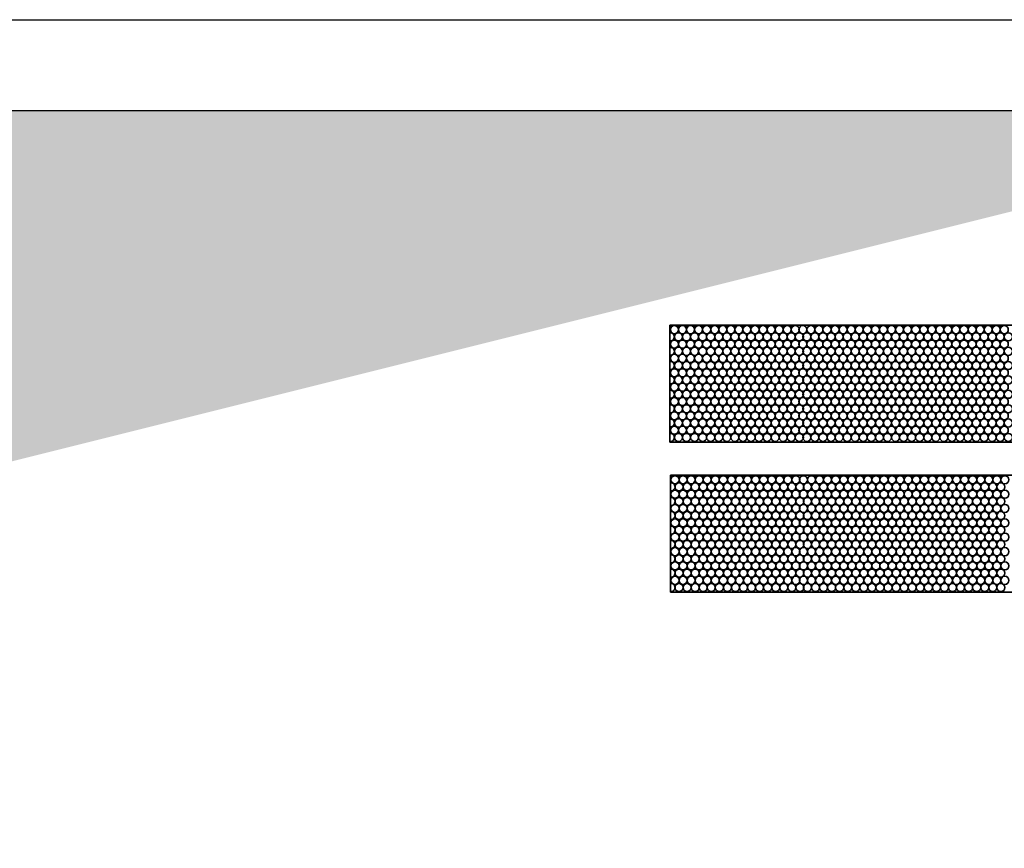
# Model space of a CAD drawing. Header units: millimetres. Extents: x -56303 to -45239, y -20463 to -4540.
# Tile 34 of 256: x -49213 to -49164, y -18484 to -18442. Entities that reach past the tile are written whole.
import ezdxf

# ---------------------------------------------------------------- set-up
doc = ezdxf.new("R2010")
doc.units = ezdxf.units.MM
doc.layers.add('_HVAC_urzadzenia', color=220, linetype='Continuous', lineweight=35)
doc.layers.add('FLUID-N2', color=7, linetype='Continuous')

# ---------------------------------------------------------------- blocks, each defined once
blk = doc.blocks.new('*U145')
at = {"color": 7, "linetype": 'Continuous'}
blk.add_line((-495, 545), (595, 545), dxfattribs=at)
at = {"color": 0, "linetype": 'ByBlock', "lineweight": -2}
blk.add_line((-450, 500), (550, 500), dxfattribs=at)
at = {"color": 0, "linetype": 'ByBlock'}
blk.add_solid([(-450, 500), (550, 500), (-450, -500), (-250, 300)], dxfattribs=at)
blk = doc.blocks.new('A$C29042132')
for points in [[(6, 18.892), (6, 13.092), (43, 13.092), (43, 18.892)], [(6.029, 11.442), (6.029, 5.642), (43.029, 5.642), (43.029, 11.442)]]:
    blk.add_lwpolyline(points, close=True)
for centre in [(26.604, 18.666), (27.004, 18.666), (27.404, 18.666), (27.804, 18.666), (28.204, 18.666), (28.604, 18.666), (29.004, 18.666), (29.404, 18.666), (29.804, 18.666), (30.204, 18.666), (30.604, 18.666), (31.004, 18.666), (31.404, 18.666), (31.804, 18.666), (32.204, 18.666), (32.604, 18.666), (33.004, 18.666), (33.404, 18.666), (33.804, 18.666), (34.204, 18.666), (34.604, 18.666), (35.004, 18.666), (35.404, 18.666), (35.804, 18.666), (36.204, 18.666), (36.579, 18.666), (36.979, 18.666), (37.379, 18.666), (37.779, 18.666), (38.179, 18.666), (38.579, 18.666), (38.979, 18.666), (39.379, 18.666), (39.779, 18.666), (40.179, 18.666), (40.579, 18.666), (40.979, 18.666), (41.379, 18.666), (41.779, 18.666), (42.179, 18.666), (42.579, 18.666), (26.404, 18.309), (26.604, 17.947), (26.804, 18.309), (27.004, 17.947), (27.204, 18.309), (27.404, 17.947), (27.604, 18.309), (27.804, 17.947), (28.004, 18.309), (28.204, 17.947), (28.404, 18.309), (28.604, 17.947), (28.804, 18.309), (29.004, 17.947), (29.204, 18.309), (29.404, 17.947), (29.604, 18.309), (29.804, 17.947), (30.004, 18.309), (30.204, 17.947), (30.404, 18.309), (30.604, 17.947), (30.804, 18.309), (31.004, 17.947), (31.204, 18.309), (31.404, 17.947), (31.604, 18.309), (31.804, 17.947), (32.004, 18.309), (32.204, 17.947), (32.404, 18.309), (32.604, 17.947), (32.804, 18.309), (33.004, 17.947), (33.204, 18.309), (33.404, 17.947), (33.604, 18.309), (33.804, 17.947), (34.004, 18.309), (34.204, 17.947), (34.404, 18.309), (34.604, 17.947), (34.804, 18.309), (35.004, 17.947), (35.204, 18.309), (35.404, 17.947), (35.604, 18.309), (35.804, 17.947), (36.004, 18.309), (36.204, 17.947), (36.404, 18.309), (36.579, 17.947), (36.779, 18.309), (36.979, 17.947), (37.179, 18.309), (37.379, 17.947), (37.579, 18.309), (37.779, 17.947), (37.979, 18.309), (38.179, 17.947), (38.379, 18.309), (38.579, 17.947), (38.779, 18.309), (38.979, 17.947), (39.179, 18.309), (39.379, 17.947), (39.579, 18.309), (39.779, 17.947), (39.979, 18.309), (40.179, 17.947), (40.379, 18.309), (40.579, 17.947), (40.779, 18.309), (40.979, 17.947), (41.179, 18.309), (41.379, 17.947), (41.579, 18.309), (41.779, 17.947), (41.979, 18.309), (42.179, 17.947), (42.379, 18.309), (42.579, 17.947), (42.779, 18.309), (26.404, 17.59), (26.804, 17.59), (27.204, 17.59), (27.604, 17.59), (28.004, 17.59), (28.404, 17.59), (28.804, 17.59), (29.204, 17.59), (29.604, 17.59), (30.004, 17.59), (30.404, 17.59), (30.804, 17.59), (31.204, 17.59), (31.604, 17.59), (32.004, 17.59), (32.404, 17.59), (32.804, 17.59), (33.204, 17.59), (33.604, 17.59), (34.004, 17.59), (34.404, 17.59), (34.804, 17.59), (35.204, 17.59), (35.604, 17.59), (36.004, 17.59), (36.404, 17.59), (36.779, 17.59), (37.179, 17.59), (37.579, 17.59), (37.979, 17.59), (38.379, 17.59), (38.779, 17.59), (39.179, 17.59), (39.579, 17.59), (39.979, 17.59), (40.379, 17.59), (40.779, 17.59), (41.179, 17.59), (41.579, 17.59), (41.979, 17.59), (42.379, 17.59), (42.779, 17.59), (26.604, 17.242), (27.004, 17.242), (27.404, 17.242), (27.804, 17.242), (28.204, 17.242), (28.604, 17.242), (29.004, 17.242), (29.404, 17.242), (29.804, 17.242), (30.204, 17.242), (30.604, 17.242), (31.004, 17.242), (31.404, 17.242), (31.804, 17.242), (32.204, 17.242), (32.604, 17.242), (33.004, 17.242), (33.404, 17.242), (33.804, 17.242), (34.204, 17.242), (34.604, 17.242), (35.004, 17.242), (35.404, 17.242), (35.804, 17.242), (36.204, 17.242), (36.579, 17.242), (36.979, 17.242), (37.379, 17.242), (37.779, 17.242), (38.179, 17.242), (38.579, 17.242), (38.979, 17.242), (39.379, 17.242), (39.779, 17.242), (40.179, 17.242), (40.579, 17.242), (40.979, 17.242), (41.379, 17.242), (41.779, 17.242), (42.179, 17.242), (42.579, 17.242), (26.404, 16.885), (26.604, 16.523), (26.804, 16.885), (27.004, 16.523), (27.204, 16.885), (27.404, 16.523), (27.604, 16.885), (27.804, 16.523), (28.004, 16.885), (28.204, 16.523), (28.404, 16.885), (28.604, 16.523), (28.804, 16.885), (29.004, 16.523), (29.204, 16.885), (29.404, 16.523), (29.604, 16.885), (29.804, 16.523), (30.004, 16.885), (30.204, 16.523), (30.404, 16.885), (30.604, 16.523), (30.804, 16.885), (31.004, 16.523), (31.204, 16.885), (31.404, 16.523), (31.604, 16.885), (31.804, 16.523), (32.004, 16.885), (32.204, 16.523), (32.404, 16.885), (32.604, 16.523), (32.804, 16.885), (33.004, 16.523), (33.204, 16.885), (33.404, 16.523), (33.604, 16.885), (33.804, 16.523), (34.004, 16.885), (34.204, 16.523), (34.404, 16.885), (34.604, 16.523), (34.804, 16.885), (35.004, 16.523), (35.204, 16.885), (35.404, 16.523), (35.604, 16.885), (35.804, 16.523), (36.004, 16.885), (36.204, 16.523), (36.404, 16.885), (36.579, 16.523), (36.779, 16.885), (36.979, 16.523), (37.179, 16.885), (37.379, 16.523), (37.579, 16.885), (37.779, 16.523), (37.979, 16.885), (38.179, 16.523), (38.379, 16.885), (38.579, 16.523), (38.779, 16.885), (38.979, 16.523), (39.179, 16.885), (39.379, 16.523), (39.579, 16.885), (39.779, 16.523), (39.979, 16.885), (40.179, 16.523), (40.379, 16.885), (40.579, 16.523), (40.779, 16.885), (40.979, 16.523), (41.179, 16.885), (41.379, 16.523), (41.579, 16.885), (41.779, 16.523), (41.979, 16.885), (42.179, 16.523), (42.379, 16.885), (42.579, 16.523), (42.779, 16.885), (26.404, 16.166), (26.804, 16.166), (27.204, 16.166), (27.604, 16.166), (28.004, 16.166), (28.404, 16.166), (28.804, 16.166), (29.204, 16.166), (29.604, 16.166), (30.004, 16.166), (30.404, 16.166), (30.804, 16.166), (31.204, 16.166), (31.604, 16.166), (32.004, 16.166), (32.404, 16.166), (32.804, 16.166), (33.204, 16.166), (33.604, 16.166), (34.004, 16.166), (34.404, 16.166), (34.804, 16.166), (35.204, 16.166), (35.604, 16.166), (36.004, 16.166), (36.404, 16.166), (36.779, 16.166), (37.179, 16.166), (37.579, 16.166), (37.979, 16.166), (38.379, 16.166), (38.779, 16.166), (39.179, 16.166), (39.579, 16.166), (39.979, 16.166), (40.379, 16.166), (40.779, 16.166), (41.179, 16.166), (41.579, 16.166), (41.979, 16.166), (42.379, 16.166), (42.779, 16.166), (26.404, 15.457), (26.604, 15.814), (26.804, 15.457), (27.004, 15.814), (27.204, 15.457), (27.404, 15.814), (27.604, 15.457), (27.804, 15.814), (28.004, 15.457), (28.204, 15.814), (28.404, 15.457), (28.604, 15.814), (28.804, 15.457), (29.004, 15.814), (29.204, 15.457), (29.404, 15.814), (29.604, 15.457), (29.804, 15.814), (30.004, 15.457), (30.204, 15.814), (30.404, 15.457), (30.604, 15.814), (30.804, 15.457), (31.004, 15.814), (31.204, 15.457), (31.404, 15.814), (31.604, 15.457), (31.804, 15.814), (32.004, 15.457), (32.204, 15.814), (32.404, 15.457), (32.604, 15.814), (32.804, 15.457), (33.004, 15.814), (33.204, 15.457), (33.404, 15.814), (33.604, 15.457), (33.804, 15.814), (34.004, 15.457), (34.204, 15.814), (34.404, 15.457), (34.604, 15.814), (34.804, 15.457), (35.004, 15.814), (35.204, 15.457), (35.404, 15.814), (35.604, 15.457), (35.804, 15.814), (36.004, 15.457), (36.204, 15.814), (36.404, 15.457), (36.579, 15.814), (36.779, 15.457), (36.979, 15.814), (37.179, 15.457), (37.379, 15.814), (37.579, 15.457), (37.779, 15.814), (37.979, 15.457), (38.179, 15.814), (38.379, 15.457), (38.579, 15.814), (38.779, 15.457), (38.979, 15.814), (39.179, 15.457), (39.379, 15.814), (39.579, 15.457), (39.779, 15.814), (39.979, 15.457), (40.179, 15.814), (40.379, 15.457), (40.579, 15.814), (40.779, 15.457), (40.979, 15.814), (41.179, 15.457), (41.379, 15.814), (41.579, 15.457), (41.779, 15.814), (41.979, 15.457), (42.179, 15.814), (42.379, 15.457), (42.579, 15.814), (42.779, 15.457), (26.604, 15.095), (27.004, 15.095), (27.404, 15.095), (27.804, 15.095), (28.204, 15.095), (28.604, 15.095), (29.004, 15.095), (29.404, 15.095), (29.804, 15.095), (30.204, 15.095), (30.604, 15.095), (31.004, 15.095), (31.404, 15.095), (31.804, 15.095), (32.204, 15.095), (32.604, 15.095), (33.004, 15.095), (33.404, 15.095), (33.804, 15.095), (34.204, 15.095), (34.604, 15.095), (35.004, 15.095), (35.404, 15.095), (35.804, 15.095), (36.204, 15.095), (36.579, 15.095), (36.979, 15.095), (37.379, 15.095), (37.779, 15.095), (38.179, 15.095), (38.579, 15.095), (38.979, 15.095), (39.379, 15.095), (39.779, 15.095), (40.179, 15.095), (40.579, 15.095), (40.979, 15.095), (41.379, 15.095), (41.779, 15.095), (42.179, 15.095), (42.579, 15.095), (26.404, 14.738), (26.804, 14.738), (27.204, 14.738), (27.604, 14.738), (28.004, 14.738), (28.404, 14.738), (28.804, 14.738), (29.204, 14.738), (29.604, 14.738), (30.004, 14.738), (30.404, 14.738), (30.804, 14.738), (31.204, 14.738), (31.604, 14.738), (32.004, 14.738), (32.404, 14.738), (32.804, 14.738), (33.204, 14.738), (33.604, 14.738), (34.004, 14.738), (34.404, 14.738), (34.804, 14.738), (35.204, 14.738), (35.604, 14.738), (36.004, 14.738), (36.404, 14.738), (36.779, 14.738), (37.179, 14.738), (37.579, 14.738), (37.979, 14.738), (38.379, 14.738), (38.779, 14.738), (39.179, 14.738), (39.579, 14.738), (39.979, 14.738), (40.379, 14.738), (40.779, 14.738), (41.179, 14.738), (41.579, 14.738), (41.979, 14.738), (42.379, 14.738), (42.779, 14.738), (26.404, 14.033), (26.604, 14.39), (26.804, 14.033), (27.004, 14.39), (27.204, 14.033), (27.404, 14.39), (27.604, 14.033), (27.804, 14.39), (28.004, 14.033), (28.204, 14.39), (28.404, 14.033), (28.604, 14.39), (28.804, 14.033), (29.004, 14.39), (29.204, 14.033), (29.404, 14.39), (29.604, 14.033), (29.804, 14.39), (30.004, 14.033), (30.204, 14.39), (30.404, 14.033), (30.604, 14.39), (30.804, 14.033), (31.004, 14.39), (31.204, 14.033), (31.404, 14.39), (31.604, 14.033), (31.804, 14.39), (32.004, 14.033), (32.204, 14.39), (32.404, 14.033), (32.604, 14.39), (32.804, 14.033), (33.004, 14.39), (33.204, 14.033), (33.404, 14.39), (33.604, 14.033), (33.804, 14.39), (34.004, 14.033), (34.204, 14.39), (34.404, 14.033), (34.604, 14.39), (34.804, 14.033), (35.004, 14.39), (35.204, 14.033), (35.404, 14.39), (35.604, 14.033), (35.804, 14.39), (36.004, 14.033), (36.204, 14.39), (36.404, 14.033), (36.579, 14.39), (36.779, 14.033), (36.979, 14.39), (37.179, 14.033), (37.379, 14.39), (37.579, 14.033), (37.779, 14.39), (37.979, 14.033), (38.179, 14.39), (38.379, 14.033), (38.579, 14.39), (38.779, 14.033), (38.979, 14.39), (39.179, 14.033), (39.379, 14.39), (39.579, 14.033), (39.779, 14.39), (39.979, 14.033), (40.179, 14.39), (40.379, 14.033), (40.579, 14.39), (40.779, 14.033), (40.979, 14.39), (41.179, 14.033), (41.379, 14.39), (41.579, 14.033), (41.779, 14.39), (41.979, 14.033), (42.179, 14.39), (42.379, 14.033), (42.579, 14.39), (42.779, 14.033), (26.604, 13.671), (27.004, 13.671), (27.404, 13.671), (27.804, 13.671), (28.204, 13.671), (28.604, 13.671), (29.004, 13.671), (29.404, 13.671), (29.804, 13.671), (30.204, 13.671), (30.604, 13.671), (31.004, 13.671), (31.404, 13.671), (31.804, 13.671), (32.204, 13.671), (32.604, 13.671), (33.004, 13.671), (33.404, 13.671), (33.804, 13.671), (34.204, 13.671), (34.604, 13.671), (35.004, 13.671), (35.404, 13.671), (35.804, 13.671), (36.204, 13.671), (36.579, 13.671), (36.979, 13.671), (37.379, 13.671), (37.779, 13.671), (38.179, 13.671), (38.579, 13.671), (38.979, 13.671), (39.379, 13.671), (39.779, 13.671), (40.179, 13.671), (40.579, 13.671), (40.979, 13.671), (41.379, 13.671), (41.779, 13.671), (42.179, 13.671), (42.579, 13.671), (26.404, 13.314), (26.804, 13.314), (27.204, 13.314), (27.604, 13.314), (28.004, 13.314), (28.404, 13.314), (28.804, 13.314), (29.204, 13.314), (29.604, 13.314), (30.004, 13.314), (30.404, 13.314), (30.804, 13.314), (31.204, 13.314), (31.604, 13.314), (32.004, 13.314), (32.404, 13.314), (32.804, 13.314), (33.204, 13.314), (33.604, 13.314), (34.004, 13.314), (34.404, 13.314), (34.804, 13.314), (35.204, 13.314), (35.604, 13.314), (36.004, 13.314), (36.404, 13.314), (36.779, 13.314), (37.179, 13.314), (37.579, 13.314), (37.979, 13.314), (38.379, 13.314), (38.779, 13.314), (39.179, 13.314), (39.579, 13.314), (39.979, 13.314), (40.379, 13.314), (40.779, 13.314), (41.179, 13.314), (41.579, 13.314), (41.979, 13.314), (42.379, 13.314), (42.779, 13.314), (26.233, 11.216), (26.633, 11.216), (27.033, 11.216), (27.433, 11.216), (27.833, 11.216), (28.233, 11.216), (28.633, 11.216), (29.033, 11.216), (29.433, 11.216), (29.833, 11.216), (30.233, 11.216), (30.633, 11.216), (31.033, 11.216), (31.433, 11.216), (31.833, 11.216), (32.233, 11.216), (32.633, 11.216), (33.033, 11.216), (33.433, 11.216), (33.833, 11.216), (34.233, 11.216), (34.633, 11.216), (35.033, 11.216), (35.433, 11.216), (35.833, 11.216), (36.233, 11.216), (36.608, 11.216), (37.008, 11.216), (37.408, 11.216), (37.808, 11.216), (38.208, 11.216), (38.608, 11.216), (39.008, 11.216), (39.408, 11.216), (39.808, 11.216), (40.208, 11.216), (40.608, 11.216), (41.008, 11.216), (41.408, 11.216), (41.808, 11.216), (42.208, 11.216), (42.608, 11.216), (26.433, 10.859), (26.833, 10.859), (27.233, 10.859), (27.633, 10.859), (28.033, 10.859), (28.433, 10.859), (28.833, 10.859), (29.233, 10.859), (29.633, 10.859), (30.033, 10.859), (30.433, 10.859), (30.833, 10.859), (31.233, 10.859), (31.633, 10.859), (32.033, 10.859), (32.433, 10.859), (32.833, 10.859), (33.233, 10.859), (33.633, 10.859), (34.033, 10.859), (34.433, 10.859), (34.833, 10.859), (35.233, 10.859), (35.633, 10.859), (36.033, 10.859), (36.433, 10.859), (36.808, 10.859), (37.208, 10.859), (37.608, 10.859), (38.008, 10.859), (38.408, 10.859), (38.808, 10.859), (39.208, 10.859), (39.608, 10.859), (40.008, 10.859), (40.408, 10.859), (40.808, 10.859), (41.208, 10.859), (41.608, 10.859), (42.008, 10.859), (42.408, 10.859), (42.808, 10.859), (26.233, 10.497), (26.433, 10.14), (26.633, 10.497), (26.833, 10.14), (27.033, 10.497), (27.233, 10.14), (27.433, 10.497), (27.633, 10.14), (27.833, 10.497), (28.033, 10.14), (28.233, 10.497), (28.433, 10.14), (28.633, 10.497), (28.833, 10.14), (29.033, 10.497), (29.233, 10.14), (29.433, 10.497), (29.633, 10.14), (29.833, 10.497), (30.033, 10.14), (30.233, 10.497), (30.433, 10.14), (30.633, 10.497), (30.833, 10.14), (31.033, 10.497), (31.233, 10.14), (31.433, 10.497), (31.633, 10.14), (31.833, 10.497), (32.033, 10.14), (32.233, 10.497), (32.433, 10.14), (32.633, 10.497), (32.833, 10.14), (33.033, 10.497), (33.233, 10.14), (33.433, 10.497), (33.633, 10.14), (33.833, 10.497), (34.033, 10.14), (34.233, 10.497), (34.433, 10.14), (34.633, 10.497), (34.833, 10.14), (35.033, 10.497), (35.233, 10.14), (35.433, 10.497), (35.633, 10.14), (35.833, 10.497), (36.033, 10.14), (36.233, 10.497), (36.433, 10.14), (36.608, 10.497), (36.808, 10.14), (37.008, 10.497), (37.208, 10.14), (37.408, 10.497), (37.608, 10.14), (37.808, 10.497), (38.008, 10.14), (38.208, 10.497), (38.408, 10.14), (38.608, 10.497), (38.808, 10.14), (39.008, 10.497), (39.208, 10.14), (39.408, 10.497), (39.608, 10.14), (39.808, 10.497), (40.008, 10.14), (40.208, 10.497), (40.408, 10.14), (40.608, 10.497), (40.808, 10.14), (41.008, 10.497), (41.208, 10.14), (41.408, 10.497), (41.608, 10.14), (41.808, 10.497), (42.008, 10.14), (42.208, 10.497), (42.408, 10.14), (42.608, 10.497), (42.808, 10.14), (26.233, 9.792), (26.633, 9.792), (27.033, 9.792), (27.433, 9.792), (27.833, 9.792), (28.233, 9.792), (28.633, 9.792), (29.033, 9.792), (29.433, 9.792), (29.833, 9.792), (30.233, 9.792), (30.633, 9.792), (31.033, 9.792), (31.433, 9.792), (31.833, 9.792), (32.233, 9.792), (32.633, 9.792), (33.033, 9.792), (33.433, 9.792), (33.833, 9.792), (34.233, 9.792), (34.633, 9.792), (35.033, 9.792), (35.433, 9.792), (35.833, 9.792), (36.233, 9.792), (36.608, 9.792), (37.008, 9.792), (37.408, 9.792), (37.808, 9.792), (38.208, 9.792), (38.608, 9.792), (39.008, 9.792), (39.408, 9.792), (39.808, 9.792), (40.208, 9.792), (40.608, 9.792), (41.008, 9.792), (41.408, 9.792), (41.808, 9.792), (42.208, 9.792), (42.608, 9.792), (26.433, 9.435), (26.833, 9.435), (27.233, 9.435), (27.633, 9.435), (28.033, 9.435), (28.433, 9.435), (28.833, 9.435), (29.233, 9.435), (29.633, 9.435), (30.033, 9.435), (30.433, 9.435), (30.833, 9.435), (31.233, 9.435), (31.633, 9.435), (32.033, 9.435), (32.433, 9.435), (32.833, 9.435), (33.233, 9.435), (33.633, 9.435), (34.033, 9.435), (34.433, 9.435), (34.833, 9.435), (35.233, 9.435), (35.633, 9.435), (36.033, 9.435), (36.433, 9.435), (36.808, 9.435), (37.208, 9.435), (37.608, 9.435), (38.008, 9.435), (38.408, 9.435), (38.808, 9.435), (39.208, 9.435), (39.608, 9.435), (40.008, 9.435), (40.408, 9.435), (40.808, 9.435), (41.208, 9.435), (41.608, 9.435), (42.008, 9.435), (42.408, 9.435), (42.808, 9.435), (26.233, 9.073), (26.433, 8.716), (26.633, 9.073), (26.833, 8.716), (27.033, 9.073), (27.233, 8.716), (27.433, 9.073), (27.633, 8.716), (27.833, 9.073), (28.033, 8.716), (28.233, 9.073), (28.433, 8.716), (28.633, 9.073), (28.833, 8.716), (29.033, 9.073), (29.233, 8.716), (29.433, 9.073), (29.633, 8.716), (29.833, 9.073), (30.033, 8.716), (30.233, 9.073), (30.433, 8.716), (30.633, 9.073), (30.833, 8.716), (31.033, 9.073), (31.233, 8.716), (31.433, 9.073), (31.633, 8.716), (31.833, 9.073), (32.033, 8.716), (32.233, 9.073), (32.433, 8.716), (32.633, 9.073), (32.833, 8.716), (33.033, 9.073), (33.233, 8.716), (33.433, 9.073), (33.633, 8.716), (33.833, 9.073), (34.033, 8.716), (34.233, 9.073), (34.433, 8.716), (34.633, 9.073), (34.833, 8.716), (35.033, 9.073), (35.233, 8.716), (35.433, 9.073), (35.633, 8.716), (35.833, 9.073), (36.033, 8.716), (36.233, 9.073), (36.433, 8.716), (36.608, 9.073), (36.808, 8.716), (37.008, 9.073), (37.208, 8.716), (37.408, 9.073), (37.608, 8.716), (37.808, 9.073), (38.008, 8.716), (38.208, 9.073), (38.408, 8.716), (38.608, 9.073), (38.808, 8.716), (39.008, 9.073), (39.208, 8.716), (39.408, 9.073), (39.608, 8.716), (39.808, 9.073), (40.008, 8.716), (40.208, 9.073), (40.408, 8.716), (40.608, 9.073), (40.808, 8.716), (41.008, 9.073), (41.208, 8.716), (41.408, 9.073), (41.608, 8.716), (41.808, 9.073), (42.008, 8.716), (42.208, 9.073), (42.408, 8.716), (42.608, 9.073), (42.808, 8.716), (26.233, 8.364), (26.633, 8.364), (27.033, 8.364), (27.433, 8.364), (27.833, 8.364), (28.233, 8.364), (28.633, 8.364), (29.033, 8.364), (29.433, 8.364), (29.833, 8.364), (30.233, 8.364), (30.633, 8.364), (31.033, 8.364), (31.433, 8.364), (31.833, 8.364), (32.233, 8.364), (32.633, 8.364), (33.033, 8.364), (33.433, 8.364), (33.833, 8.364), (34.233, 8.364), (34.633, 8.364), (35.033, 8.364), (35.433, 8.364), (35.833, 8.364), (36.233, 8.364), (36.608, 8.364), (37.008, 8.364), (37.408, 8.364), (37.808, 8.364), (38.208, 8.364), (38.608, 8.364), (39.008, 8.364), (39.408, 8.364), (39.808, 8.364), (40.208, 8.364), (40.608, 8.364), (41.008, 8.364), (41.408, 8.364), (41.808, 8.364), (42.208, 8.364), (42.608, 8.364), (26.233, 7.645), (26.433, 8.007), (26.633, 7.645), (26.833, 8.007), (27.033, 7.645), (27.233, 8.007), (27.433, 7.645), (27.633, 8.007), (27.833, 7.645), (28.033, 8.007), (28.233, 7.645), (28.433, 8.007), (28.633, 7.645), (28.833, 8.007), (29.033, 7.645), (29.233, 8.007), (29.433, 7.645), (29.633, 8.007), (29.833, 7.645), (30.033, 8.007), (30.233, 7.645), (30.433, 8.007), (30.633, 7.645), (30.833, 8.007), (31.033, 7.645), (31.233, 8.007), (31.433, 7.645), (31.633, 8.007), (31.833, 7.645), (32.033, 8.007), (32.233, 7.645), (32.433, 8.007), (32.633, 7.645), (32.833, 8.007), (33.033, 7.645), (33.233, 8.007), (33.433, 7.645), (33.633, 8.007), (33.833, 7.645), (34.033, 8.007), (34.233, 7.645), (34.433, 8.007), (34.633, 7.645), (34.833, 8.007), (35.033, 7.645), (35.233, 8.007), (35.433, 7.645), (35.633, 8.007), (35.833, 7.645), (36.033, 8.007), (36.233, 7.645), (36.433, 8.007), (36.608, 7.645), (36.808, 8.007), (37.008, 7.645), (37.208, 8.007), (37.408, 7.645), (37.608, 8.007), (37.808, 7.645), (38.008, 8.007), (38.208, 7.645), (38.408, 8.007), (38.608, 7.645), (38.808, 8.007), (39.008, 7.645), (39.208, 8.007), (39.408, 7.645), (39.608, 8.007), (39.808, 7.645), (40.008, 8.007), (40.208, 7.645), (40.408, 8.007), (40.608, 7.645), (40.808, 8.007), (41.008, 7.645), (41.208, 8.007), (41.408, 7.645), (41.608, 8.007), (41.808, 7.645), (42.008, 8.007), (42.208, 7.645), (42.408, 8.007), (42.608, 7.645), (42.808, 8.007), (26.433, 7.288), (26.833, 7.288), (27.233, 7.288), (27.633, 7.288), (28.033, 7.288), (28.433, 7.288), (28.833, 7.288), (29.233, 7.288), (29.633, 7.288), (30.033, 7.288), (30.433, 7.288), (30.833, 7.288), (31.233, 7.288), (31.633, 7.288), (32.033, 7.288), (32.433, 7.288), (32.833, 7.288), (33.233, 7.288), (33.633, 7.288), (34.033, 7.288), (34.433, 7.288), (34.833, 7.288), (35.233, 7.288), (35.633, 7.288), (36.033, 7.288), (36.433, 7.288), (36.808, 7.288), (37.208, 7.288), (37.608, 7.288), (38.008, 7.288), (38.408, 7.288), (38.808, 7.288), (39.208, 7.288), (39.608, 7.288), (40.008, 7.288), (40.408, 7.288), (40.808, 7.288), (41.208, 7.288), (41.608, 7.288), (42.008, 7.288), (42.408, 7.288), (42.808, 7.288), (26.233, 6.94), (26.633, 6.94), (27.033, 6.94), (27.433, 6.94), (27.833, 6.94), (28.233, 6.94), (28.633, 6.94), (29.033, 6.94), (29.433, 6.94), (29.833, 6.94), (30.233, 6.94), (30.633, 6.94), (31.033, 6.94), (31.433, 6.94), (31.833, 6.94), (32.233, 6.94), (32.633, 6.94), (33.033, 6.94), (33.433, 6.94), (33.833, 6.94), (34.233, 6.94), (34.633, 6.94), (35.033, 6.94), (35.433, 6.94), (35.833, 6.94), (36.233, 6.94), (36.608, 6.94), (37.008, 6.94), (37.408, 6.94), (37.808, 6.94), (38.208, 6.94), (38.608, 6.94), (39.008, 6.94), (39.408, 6.94), (39.808, 6.94), (40.208, 6.94), (40.608, 6.94), (41.008, 6.94), (41.408, 6.94), (41.808, 6.94), (42.208, 6.94), (42.608, 6.94), (26.233, 6.221), (26.433, 6.583), (26.633, 6.221), (26.833, 6.583), (27.033, 6.221), (27.233, 6.583), (27.433, 6.221), (27.633, 6.583), (27.833, 6.221), (28.033, 6.583), (28.233, 6.221), (28.433, 6.583), (28.633, 6.221), (28.833, 6.583), (29.033, 6.221), (29.233, 6.583), (29.433, 6.221), (29.633, 6.583), (29.833, 6.221), (30.033, 6.583), (30.233, 6.221), (30.433, 6.583), (30.633, 6.221), (30.833, 6.583), (31.033, 6.221), (31.233, 6.583), (31.433, 6.221), (31.633, 6.583), (31.833, 6.221), (32.033, 6.583), (32.233, 6.221), (32.433, 6.583), (32.633, 6.221), (32.833, 6.583), (33.033, 6.221), (33.233, 6.583), (33.433, 6.221), (33.633, 6.583), (33.833, 6.221), (34.033, 6.583), (34.233, 6.221), (34.433, 6.583), (34.633, 6.221), (34.833, 6.583), (35.033, 6.221), (35.233, 6.583), (35.433, 6.221), (35.633, 6.583), (35.833, 6.221), (36.033, 6.583), (36.233, 6.221), (36.433, 6.583), (36.608, 6.221), (36.808, 6.583), (37.008, 6.221), (37.208, 6.583), (37.408, 6.221), (37.608, 6.583), (37.808, 6.221), (38.008, 6.583), (38.208, 6.221), (38.408, 6.583), (38.608, 6.221), (38.808, 6.583), (39.008, 6.221), (39.208, 6.583), (39.408, 6.221), (39.608, 6.583), (39.808, 6.221), (40.008, 6.583), (40.208, 6.221), (40.408, 6.583), (40.608, 6.221), (40.808, 6.583), (41.008, 6.221), (41.208, 6.583), (41.408, 6.221), (41.608, 6.583), (41.808, 6.221), (42.008, 6.583), (42.208, 6.221), (42.408, 6.583), (42.608, 6.221), (42.808, 6.583), (26.433, 5.864), (26.833, 5.864), (27.233, 5.864), (27.633, 5.864), (28.033, 5.864), (28.433, 5.864), (28.833, 5.864), (29.233, 5.864), (29.633, 5.864), (30.033, 5.864), (30.433, 5.864), (30.833, 5.864), (31.233, 5.864), (31.633, 5.864), (32.033, 5.864), (32.433, 5.864), (32.833, 5.864), (33.233, 5.864), (33.633, 5.864), (34.033, 5.864), (34.433, 5.864), (34.833, 5.864), (35.233, 5.864), (35.633, 5.864), (36.033, 5.864), (36.433, 5.864), (36.808, 5.864), (37.208, 5.864), (37.608, 5.864), (38.008, 5.864), (38.408, 5.864), (38.808, 5.864), (39.208, 5.864), (39.608, 5.864), (40.008, 5.864), (40.408, 5.864), (40.808, 5.864), (41.208, 5.864), (41.608, 5.864), (42.008, 5.864), (42.408, 5.864), (42.808, 5.864)]:
    blk.add_circle(centre, 0.2)
for centre, start, end in [((42.979, 18.666), 83.9542, 276.0458), ((42.979, 17.947), 83.9542, 276.0458), ((43.179, 18.309), 153.467, 206.533), ((43.179, 17.59), 153.467, 206.533), ((42.979, 17.242), 83.9542, 276.0458), ((42.979, 16.523), 83.9542, 276.0458), ((43.179, 16.885), 153.467, 206.533), ((43.179, 16.166), 153.467, 206.533), ((42.979, 15.814), 83.9542, 276.0458), ((42.979, 15.095), 83.9542, 276.0458), ((43.179, 15.457), 153.467, 206.533), ((43.179, 14.738), 153.467, 206.533), ((42.979, 14.39), 83.9542, 276.0458), ((42.979, 13.671), 83.9542, 276.0458), ((43.179, 14.033), 153.467, 206.533), ((43.179, 13.314), 153.467, 206.533), ((26.604, 12.964), 39.543, 140.457), ((27.004, 12.964), 39.543, 140.457), ((27.404, 12.964), 39.543, 140.457), ((27.804, 12.964), 39.543, 140.457), ((28.204, 12.964), 39.543, 140.457), ((28.604, 12.964), 39.543, 140.457), ((29.004, 12.964), 39.543, 140.457), ((29.404, 12.964), 39.543, 140.457), ((29.804, 12.964), 39.543, 140.457), ((30.204, 12.964), 39.543, 140.457), ((30.604, 12.964), 39.543, 140.457), ((31.004, 12.964), 39.543, 140.457), ((31.404, 12.964), 39.543, 140.457), ((31.804, 12.964), 39.543, 140.457), ((32.204, 12.964), 39.543, 140.457), ((32.604, 12.964), 39.543, 140.457), ((33.004, 12.964), 39.543, 140.457), ((33.404, 12.964), 39.543, 140.457), ((33.804, 12.964), 39.543, 140.457), ((34.204, 12.964), 39.543, 140.457), ((34.604, 12.964), 39.543, 140.457), ((35.004, 12.964), 39.543, 140.457), ((35.404, 12.964), 39.543, 140.457), ((35.804, 12.964), 39.543, 140.457), ((36.979, 12.964), 39.543, 140.457), ((37.379, 12.964), 39.543, 140.457), ((37.779, 12.964), 39.543, 140.457), ((38.179, 12.964), 39.543, 140.457), ((38.579, 12.964), 39.543, 140.457), ((38.979, 12.964), 39.543, 140.457), ((39.379, 12.964), 39.543, 140.457), ((39.779, 12.964), 39.543, 140.457), ((40.179, 12.964), 39.543, 140.457), ((40.579, 12.964), 39.543, 140.457), ((40.979, 12.964), 39.543, 140.457), ((41.379, 12.964), 39.543, 140.457), ((41.779, 12.964), 39.543, 140.457), ((42.179, 12.964), 39.543, 140.457), ((42.579, 12.964), 39.543, 140.457), ((42.979, 12.964), 83.9542, 140.457), ((43.008, 11.216), 83.9542, 276.0458), ((43.208, 10.859), 153.467, 206.533), ((43.008, 10.497), 83.9542, 276.0458), ((43.008, 9.792), 83.9542, 276.0458), ((43.208, 10.14), 153.467, 206.533), ((43.208, 9.435), 153.467, 206.533), ((43.008, 9.073), 83.9542, 276.0458), ((43.208, 8.716), 153.467, 206.533), ((43.008, 8.364), 83.9542, 276.0458), ((43.008, 7.645), 83.9542, 276.0458), ((43.208, 8.007), 153.467, 206.533), ((43.208, 7.288), 153.467, 206.533), ((43.008, 6.94), 83.9542, 276.0458), ((43.008, 6.221), 83.9542, 276.0458), ((43.208, 6.583), 153.467, 206.533), ((43.208, 5.864), 153.467, 206.533), ((26.633, 5.514), 39.543, 140.457), ((27.033, 5.514), 39.543, 140.457), ((27.433, 5.514), 39.543, 140.457), ((27.833, 5.514), 39.543, 140.457), ((28.233, 5.514), 39.543, 140.457), ((28.633, 5.514), 39.543, 140.457), ((29.033, 5.514), 39.543, 140.457), ((29.433, 5.514), 39.543, 140.457), ((29.833, 5.514), 39.543, 140.457), ((30.233, 5.514), 39.543, 140.457), ((30.633, 5.514), 39.543, 140.457), ((31.033, 5.514), 39.543, 140.457), ((31.433, 5.514), 39.543, 140.457), ((31.833, 5.514), 39.543, 140.457), ((32.233, 5.514), 39.543, 140.457), ((32.633, 5.514), 39.543, 140.457), ((33.033, 5.514), 39.543, 140.457), ((33.433, 5.514), 39.543, 140.457), ((33.833, 5.514), 39.543, 140.457), ((34.233, 5.514), 39.543, 140.457), ((34.633, 5.514), 39.543, 140.457), ((35.033, 5.514), 39.543, 140.457), ((35.433, 5.514), 39.543, 140.457), ((35.833, 5.514), 39.543, 140.457), ((37.008, 5.514), 39.543, 140.457), ((37.408, 5.514), 39.543, 140.457), ((37.808, 5.514), 39.543, 140.457), ((38.208, 5.514), 39.543, 140.457), ((38.608, 5.514), 39.543, 140.457), ((39.008, 5.514), 39.543, 140.457), ((39.408, 5.514), 39.543, 140.457), ((39.808, 5.514), 39.543, 140.457), ((40.208, 5.514), 39.543, 140.457), ((40.608, 5.514), 39.543, 140.457), ((41.008, 5.514), 39.543, 140.457), ((41.408, 5.514), 39.543, 140.457), ((41.808, 5.514), 39.543, 140.457), ((42.208, 5.514), 39.543, 140.457), ((42.608, 5.514), 39.543, 140.457), ((43.008, 5.514), 83.9542, 140.457)]:
    blk.add_arc(centre, 0.2, start, end)

msp = doc.modelspace()

# ---------------------------------------------------------------- block references
at = {"layer": '_HVAC_urzadzenia', "rotation": 180}
msp.add_blockref('A$C29042132', (-49137.444, -18451.951), dxfattribs=at)
at = {"layer": 'FLUID-N2', "color": 74, "linetype": 'Continuous', "xscale": 0.1000000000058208, "yscale": 0.09999999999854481, "zscale": 0.1, "rotation": 359.9999999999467}
msp.add_blockref('*U145', (-49198.444, -18496.929), dxfattribs=at)

doc.saveas('drawing.dxf')
